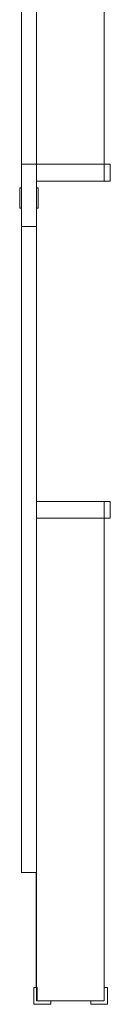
# Model space of a CAD drawing. Header units: millimetres. Extents: x 659 to 1031, y -73 to 11.
# Tile 17 of 141: x 722.902 to 723.438, y -46.319 to -40.479. Entities that reach past the tile are written whole.
import ezdxf

# ---------------------------------------------------------------- set-up
doc = ezdxf.new("R2010")
doc.units = ezdxf.units.MM
doc.header["$MEASUREMENT"] = 0
for name, color, linetype, lineweight in [('IFC-Parede padrão-Contorno', 44, 'Continuous', 5), ('IFC-Pilar-Contorno', 83, 'Continuous', 5), ('IFC-Porta-Contorno', 142, 'Continuous', 5), ('IFC-Viga-Contorno', 66, 'Continuous', 5)]:
    doc.layers.add(name, color=color, linetype=linetype, lineweight=lineweight)

msp = doc.modelspace()

# ---------------------------------------------------------------- linework, layer by layer
at = {"layer": 'IFC-Parede padrão-Contorno', "color": 8, "lineweight": 5}
for p, q in [((723.4023, -41.2982), (723.4023, -39.6986)), ((723.4023, -41.3363), (723.4023, -41.2982)), ((723.0116, -43.4363), (723.4023, -43.4363)), ((723.4023, -45.1537), (723.4023, -43.4363)), ((723.0023, -46.2986), (723.0023, -45.1537)), ((723.4023, -46.2986), (723.4023, -45.1537)), ((723.0023, -46.2986), (723.1623, -46.2986)), ((723.1623, -46.2986), (723.4023, -46.2986))]:
    msp.add_line(p, q, dxfattribs=at)
at = {"layer": 'IFC-Pilar-Contorno', "color": 8, "lineweight": 5}
for p, q in [((722.986, -46.3189), (722.986, -46.2189)), ((722.986, -46.2189), (723.006, -46.2189)), ((723.006, -46.2989), (723.006, -46.2189)), ((723.4026, -46.2189), (723.4226, -46.2189)), ((723.4026, -46.2989), (723.4026, -46.2189)), ((723.4226, -46.3189), (723.4226, -46.2189)), ((723.006, -46.2989), (723.086, -46.2989)), ((723.086, -46.3189), (723.086, -46.2989)), ((723.3226, -46.3189), (723.3226, -46.2989)), ((723.3226, -46.2989), (723.4026, -46.2989)), ((722.986, -46.3189), (723.086, -46.3189)), ((723.3226, -46.3189), (723.4226, -46.3189))]:
    msp.add_line(p, q, dxfattribs=at)
at = {"layer": 'IFC-Porta-Contorno', "color": 8, "lineweight": 5}
for p, q in [((722.9123, -41.7044), (722.9123, -37.5044)), ((723.0023, -41.7044), (723.0023, -37.5044)), ((722.9123, -45.5363), (722.9123, -41.3363)), ((722.9123, -41.3363), (723.0023, -41.3363)), ((723.0023, -41.3363), (723.0116, -41.3363)), ((723.0023, -45.5363), (723.0023, -41.3363)), ((723.0116, -41.3363), (723.4023, -41.3363)), ((723.4023, -41.4363), (723.4023, -41.3363)), ((723.4023, -41.3363), (723.4375, -41.3363)), ((723.4375, -41.3363), (723.4383, -41.3363)), ((723.4383, -41.4363), (723.4383, -41.3363)), ((723.0023, -41.4363), (723.4023, -41.4363)), ((723.4023, -41.4363), (723.4383, -41.4363)), ((722.9023, -41.4763), (722.9123, -41.4763)), ((722.9023, -41.5963), (722.9023, -41.4763)), ((723.0023, -41.4763), (723.0123, -41.4763)), ((723.0123, -41.5963), (723.0123, -41.4763)), ((722.9023, -41.5963), (722.9123, -41.5963)), ((723.0023, -41.5963), (723.0123, -41.5963)), ((722.9123, -41.7044), (723.0023, -41.7044)), ((723.0023, -43.3363), (723.4023, -43.3363)), ((723.4023, -43.434), (723.4023, -43.3363)), ((723.4023, -43.3363), (723.4383, -43.3363)), ((723.4383, -43.434), (723.4383, -43.3363)), ((723.0023, -43.4363), (723.393, -43.4363)), ((723.4023, -43.4363), (723.4023, -43.434)), ((723.4023, -43.4363), (723.4032, -43.4363)), ((723.4032, -43.4363), (723.4383, -43.4363)), ((723.4383, -43.4363), (723.4383, -43.434)), ((722.9123, -45.5363), (723.0023, -45.5363))]:
    msp.add_line(p, q, dxfattribs=at)
at = {"layer": 'IFC-Viga-Contorno', "color": 8, "lineweight": 5}
msp.add_line((722.9998, -46.2189), (722.9998, -45.5363), dxfattribs=at)

doc.saveas('drawing.dxf')
